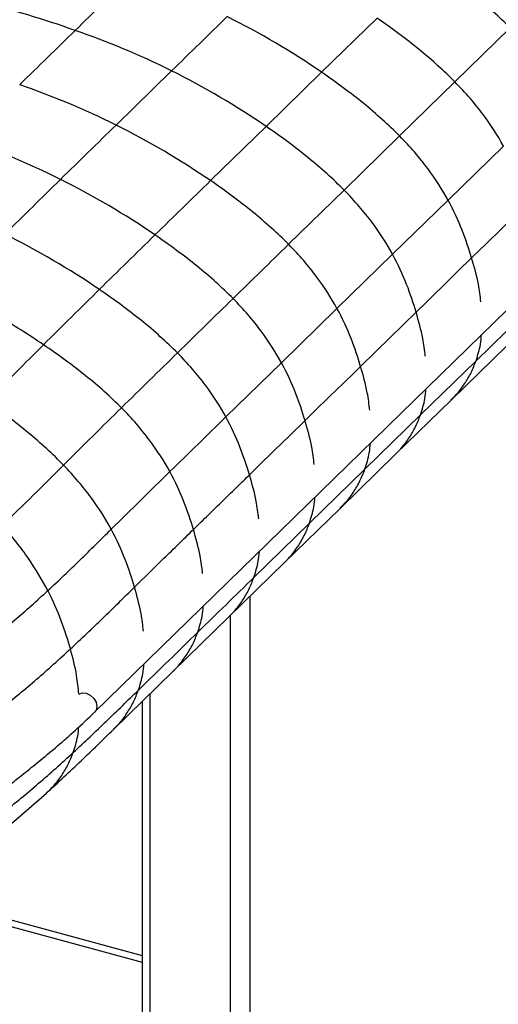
# Paper-space layout '_Trimetric' of a CAD drawing. Header units: millimetres. Extents: x -826 to 1033, y -202 to 1013.
# Tile 15 of 19: x 784 to 884, y 114 to 319. Entities that reach past the tile are written whole.
import ezdxf

# ---------------------------------------------------------------- set-up
doc = ezdxf.new("R2010")
doc.units = ezdxf.units.MM

psp = doc.layouts.new('_Trimetric')

# ---------------------------------------------------------------- linework, layer by layer
at = {"color": 7, "linetype": 'Continuous', "lineweight": 25}
for p, q in [((799.64, 174.84), (1013.19, 383.26)), ((846.92, 308.14), (858.47, 319.42)), ((874.7, 306.12), (886.22, 317.37)), ((804.11, 297.14), (815.68, 308.43)), ((835.36, 296.86), (846.92, 308.14)), ((863.17, 294.87), (874.7, 306.12)), ((823.79, 285.57), (835.36, 296.86)), ((851.61, 283.59), (863.17, 294.87)), ((873.25, 281.51), (884.8, 292.78)), ((840.04, 272.3), (851.61, 283.59)), ((861.69, 270.23), (873.25, 281.51)), ((850.12, 258.94), (861.69, 270.23)), ((838.55, 247.64), (850.12, 258.94)), ((879.09, 248.06), (890.67, 259.37)), ((873.9, 239.87), (885.48, 251.18)), ((826.98, 236.35), (838.55, 247.64)), ((867.52, 236.77), (879.09, 248.06)), ((862.32, 228.58), (873.9, 239.87)), ((855.95, 225.47), (867.52, 236.77)), ((850.75, 217.28), (862.32, 228.58)), ((844.37, 214.18), (855.95, 225.47)), ((839.18, 205.99), (850.75, 217.28)), ((832.8, 202.89), (844.37, 214.18)), ((827.61, 194.69), (839.18, 205.99)), ((831.99, 198.97), (831.99, -29.62)), ((827.94, -30.27), (827.94, 195.01)), ((815.93, 183.29), (827.61, 194.7)), ((803.58, 171.25), (815.93, 183.29)), ((811.13, 178.62), (811.13, -25.7)), ((809.53, 177.06), (809.53, -24.34)), ((782.34, 151.67), (789.59, 157.96)), ((760.34, 137.5), (809.53, 124.13)), ((758.32, 136.69), (809.53, 122.77))]:
    psp.add_line(p, q, dxfattribs=at)
at = {"color": 7, "linetype": 'Continuous', "lineweight": 25, "flags": 128}
for points in [[(878.17, 269.46), (881.26, 272.47), (884.35, 275.49), (889.74, 280.75)], [(866.6, 258.17), (868.94, 260.44), (873.55, 264.95), (875.25, 266.61), (878.17, 269.46)], [(855.03, 246.87), (858.12, 249.89), (861.21, 252.9), (866.6, 258.17)], [(843.46, 235.58), (845.87, 237.93), (850.45, 242.4), (851.17, 243.1), (854.03, 245.9), (855.03, 246.87)], [(831.89, 224.29), (833.64, 226), (837.14, 229.42), (840.3, 232.5), (843.46, 235.58)], [(796.4, 178.62), (797.04, 178.84), (797.89, 178.77)], [(797.89, 178.77), (798.74, 178.38), (799.45, 177.72), (799.93, 176.89), (800.1, 176.03), (799.93, 175.25), (799.63, 174.83)]]:
    psp.add_lwpolyline(points, dxfattribs=at)
at = {"color": 7, "linetype": 'Continuous', "lineweight": 25}
for points, knots in [([(886.22, 317.37), (883.98, 319.64), (881.47, 321.9), (876.02, 326.35), (873.08, 328.55), (870.01, 330.68)], [0, 0, 0, 0, 0.5, 0.5, 1, 1, 1, 1]), ([(874.7, 306.12), (872.46, 308.4), (869.94, 310.65), (864.49, 315.1), (861.55, 317.29), (858.47, 319.42)], [0, 0, 0, 0, 0.5, 0.5, 1, 1, 1, 1]), ([(863.17, 294.87), (860.93, 297.14), (858.41, 299.39), (852.95, 303.84), (850, 306.02), (846.92, 308.14)], [0, 0, 0, 0, 0.5, 0.5, 1, 1, 1, 1]), ([(884.8, 292.78), (883.62, 294.93), (882.22, 297.13), (878.88, 301.59), (876.94, 303.85), (874.7, 306.12)], [0, 0, 0, 0, 0.5, 0.5, 1, 1, 1, 1]), ([(851.61, 283.59), (849.37, 285.86), (846.85, 288.11), (841.39, 292.56), (838.44, 294.74), (835.36, 296.86)], [0, 0, 0, 0, 0.5, 0.5, 1, 1, 1, 1]), ([(873.25, 281.51), (872.07, 283.66), (870.68, 285.87), (867.34, 290.33), (865.41, 292.59), (863.17, 294.87)], [0, 0, 0, 0, 0.5, 0.5, 1, 1, 1, 1]), ([(840.04, 272.3), (837.8, 274.57), (835.28, 276.82), (829.82, 281.26), (826.87, 283.45), (823.79, 285.57)], [0, 0, 0, 0, 0.5, 0.5, 1, 1, 1, 1]), ([(861.69, 270.23), (860.51, 272.38), (859.12, 274.59), (855.79, 279.05), (853.85, 281.32), (851.61, 283.59)], [0, 0, 0, 0, 0.5, 0.5, 1, 1, 1, 1]), ([(878.17, 269.46), (877.62, 271.3), (876.98, 273.24), (875.39, 277.27), (874.43, 279.36), (873.25, 281.51)], [0, 0, 0, 0, 0.5, 0.5, 1, 1, 1, 1]), ([(828.47, 261), (826.23, 263.27), (823.71, 265.52), (818.24, 269.96), (815.3, 272.14), (812.21, 274.26)], [0, 0, 0, 0, 0.5, 0.5, 1, 1, 1, 1]), ([(850.12, 258.94), (848.94, 261.09), (847.55, 263.3), (844.22, 267.76), (842.29, 270.02), (840.04, 272.3)], [0, 0, 0, 0, 0.5, 0.5, 1, 1, 1, 1]), ([(866.6, 258.17), (866.05, 260.01), (865.42, 261.95), (863.82, 265.98), (862.87, 268.08), (861.69, 270.23)], [0, 0, 0, 0, 0.5, 0.5, 1, 1, 1, 1]), ([(880.1, 260.32), (879.95, 261.53), (879.59, 264.56), (878.7, 267.62), (878.17, 269.46)], [0, 0, 0, 0, 0.4015856, 1, 1, 1, 1]), ([(788.99, 251.37), (785.91, 253.46), (782.69, 255.49), (776.11, 259.34), (772.75, 261.16), (769.39, 262.84)], [0, 0, 0, 0, 0.5, 0.5, 1, 1, 1, 1]), ([(816.89, 249.68), (814.64, 251.95), (812.12, 254.19), (806.65, 258.61), (803.71, 260.78), (800.62, 262.89)], [0, 0, 0, 0, 0.5, 0.5, 1, 1, 1, 1]), ([(838.55, 247.64), (837.37, 249.8), (835.98, 252), (832.65, 256.47), (830.71, 258.73), (828.47, 261)], [0, 0, 0, 0, 0.5, 0.5, 1, 1, 1, 1]), ([(855.03, 246.87), (854.48, 248.72), (853.85, 250.66), (852.25, 254.69), (851.3, 256.79), (850.12, 258.94)], [0, 0, 0, 0, 0.5, 0.5, 1, 1, 1, 1]), ([(868.52, 249.02), (868.38, 250.24), (868.02, 253.26), (867.13, 256.33), (866.6, 258.17)], [0, 0, 0, 0, 0.401562, 1, 1, 1, 1]), ([(879.09, 248.06), (879.45, 249.18), (880, 250.91), (880.17, 252.82), (880.23, 253.5)], [0, 0, 0, 0, 0.640684, 1, 1, 1, 1]), ([(805.23, 238.25), (802.98, 240.51), (800.46, 242.74), (795.01, 247.12), (792.07, 249.28), (788.99, 251.37)], [0, 0, 0, 0, 0.5, 0.5, 1, 1, 1, 1]), ([(826.98, 236.35), (825.8, 238.5), (824.4, 240.7), (821.07, 245.16), (819.13, 247.42), (816.89, 249.68)], [0, 0, 0, 0, 0.5, 0.5, 1, 1, 1, 1]), ([(843.46, 235.58), (842.91, 237.42), (842.27, 239.36), (840.68, 243.4), (839.72, 245.49), (838.55, 247.64)], [0, 0, 0, 0, 0.5, 0.5, 1, 1, 1, 1]), ([(856.95, 237.73), (856.81, 238.94), (856.44, 241.97), (855.56, 245.04), (855.03, 246.87)], [0, 0, 0, 0, 0.40154, 1, 1, 1, 1]), ([(873.86, 239.91), (874.24, 240.27), (875.3, 241.26), (876.7, 243.17), (878.1, 245.52), (878.76, 247.23), (879.09, 248.06)], [0, 0, 0, 0, 0.161728, 0.451539, 0.730865, 1, 1, 1, 1]), ([(867.52, 236.77), (867.87, 237.88), (868.43, 239.61), (868.6, 241.52), (868.66, 242.2)], [0, 0, 0, 0, 0.640628, 1, 1, 1, 1]), ([(793.16, 226.3), (790.95, 228.57), (788.49, 230.82), (783.15, 235.27), (780.28, 237.46), (777.26, 239.58)], [0, 0, 0, 0, 0.5, 0.5, 1, 1, 1, 1]), ([(815.31, 224.95), (814.13, 227.1), (812.74, 229.3), (809.4, 233.75), (807.47, 236), (805.23, 238.25)], [0, 0, 0, 0, 0.5, 0.5, 1, 1, 1, 1]), ([(831.89, 224.29), (831.34, 226.13), (830.7, 228.07), (829.11, 232.1), (828.15, 234.2), (826.98, 236.35)], [0, 0, 0, 0, 0.5, 0.5, 1, 1, 1, 1]), ([(862.29, 228.61), (862.67, 228.97), (863.72, 229.97), (865.12, 231.87), (866.52, 234.23), (867.19, 235.93), (867.52, 236.77)], [0, 0, 0, 0, 0.1617478, 0.451552, 0.7308699, 1, 1, 1, 1]), ([(845.38, 226.44), (845.24, 227.65), (844.87, 230.67), (843.99, 233.74), (843.46, 235.58)], [0, 0, 0, 0, 0.401519, 1, 1, 1, 1]), ([(855.95, 225.47), (856.3, 226.58), (856.86, 228.32), (857.03, 230.23), (857.09, 230.91)], [0, 0, 0, 0, 0.640573, 1, 1, 1, 1]), ([(803.09, 212.94), (801.93, 215.09), (800.55, 217.29), (797.26, 221.76), (795.36, 224.02), (793.16, 226.3)], [0, 0, 0, 0, 0.5, 0.5, 1, 1, 1, 1]), ([(820.22, 212.89), (819.67, 214.73), (819.03, 216.67), (817.44, 220.71), (816.49, 222.8), (815.31, 224.95)], [0, 0, 0, 0, 0.5, 0.5, 1, 1, 1, 1]), ([(820.22, 212.89), (821.25, 213.9), (822.28, 214.9), (823.31, 215.91), (823.82, 216.41), (824.34, 216.91), (824.85, 217.41), (825.37, 217.92), (825.88, 218.42), (826.39, 218.92), (826.91, 219.43), (827.42, 219.93), (827.94, 220.43), (828.45, 220.93), (828.97, 221.43), (829.48, 221.94), (830.29, 222.72), (831.09, 223.5), (831.89, 224.29)], [0, 0, 0, 0, 0.00661775, 0.00661775, 0.00661775, 0.00992663, 0.00992663, 0.00992663, 0.0132355, 0.0132355, 0.0132355, 0.01654438, 0.01654438, 0.01654438, 0.01985325, 0.01985325, 0.01985325, 0.02500794, 0.02500794, 0.02500794, 0.02500794]), ([(833.81, 215.14), (833.67, 216.36), (833.3, 219.38), (832.42, 222.45), (831.89, 224.29)], [0, 0, 0, 0, 0.401497, 1, 1, 1, 1]), ([(850.72, 217.32), (851.1, 217.68), (852.15, 218.67), (853.55, 220.58), (854.95, 222.93), (855.62, 224.64), (855.95, 225.47)], [0, 0, 0, 0, 0.161728, 0.451539, 0.730865, 1, 1, 1, 1]), ([(844.37, 214.18), (844.73, 215.29), (845.29, 217.03), (845.46, 218.93), (845.52, 219.62)], [0, 0, 0, 0, 0.640517, 1, 1, 1, 1]), ([(598.68, 219.37), (598.03, 218.6), (596.85, 217.19), (595.3, 215.29), (594.05, 213.71), (592.97, 212.28), (591.51, 210.23), (589.8, 207.41), (588.47, 204.04), (588, 200.9), (588.14, 198.61), (588.51, 196.78), (589.02, 195.15), (589.92, 193.11), (591.28, 190.87), (593.03, 188.68), (594.84, 186.83), (596.76, 185.18), (598.89, 183.58), (601.47, 181.91), (604.5, 180.21), (607.77, 178.6), (610.87, 177.23), (613.42, 176.19), (615.67, 175.31), (618.09, 174.41), (621.14, 173.31), (624.76, 172.06), (631.25, 169.89), (640.32, 166.98), (651.96, 163.5), (665.42, 159.74), (680.91, 155.74), (695.13, 152.47), (705.95, 150.17), (713.28, 148.74), (720.8, 147.51), (728.57, 146.62), (735.61, 146.27), (741.81, 146.35), (747.12, 146.71), (752.48, 147.37), (757.27, 148.24), (761.2, 149.2), (764.09, 150.06), (766.44, 150.87), (768.7, 151.76), (771.54, 153.04), (774.98, 154.89), (778.62, 157.25), (782.04, 159.78), (785.28, 162.34), (788.57, 165), (792.05, 167.91), (795.83, 171.21), (798.31, 173.57), (799.63, 174.83)], [0, 0, 0, 0, 0.015362, 0.028038, 0.037649, 0.046388, 0.055826, 0.076381, 0.097935, 0.113892, 0.127457, 0.134853, 0.143837, 0.154877, 0.170019, 0.183786, 0.195763, 0.206284, 0.218033, 0.23064, 0.244839, 0.260098, 0.27312, 0.28337, 0.290875, 0.299881, 0.311763, 0.326318, 0.341321, 0.385516, 0.428137, 0.469566, 0.531391, 0.593217, 0.618018, 0.642909, 0.667907, 0.693115, 0.71866, 0.73514, 0.752171, 0.769666, 0.787509, 0.800373, 0.810935, 0.819198, 0.827065, 0.837665, 0.854734, 0.873723, 0.892531, 0.911006, 0.929764, 0.950589, 0.973847, 1, 1, 1, 1]), ([(789.89, 200.16), (788.77, 202.33), (787.44, 204.57), (784.29, 209.13), (782.48, 211.46), (780.39, 213.81)], [0, 0, 0, 0, 0.5, 0.5, 1, 1, 1, 1]), ([(839.15, 206.02), (839.53, 206.38), (840.58, 207.38), (841.98, 209.29), (843.38, 211.64), (844.05, 213.34), (844.37, 214.18)], [0, 0, 0, 0, 0.161748, 0.451552, 0.73087, 1, 1, 1, 1]), ([(789.89, 200.16), (792.17, 202.26), (794.41, 204.42), (798.82, 208.71), (800.98, 210.85), (803.09, 212.94)], [0, 0, 0, 0, 0.5, 0.5, 1, 1, 1, 1]), ([(807.94, 200.87), (807.41, 202.72), (806.78, 204.66), (805.2, 208.69), (804.25, 210.79), (803.09, 212.94)], [0, 0, 0, 0, 0.5, 0.5, 1, 1, 1, 1]), ([(807.94, 200.87), (809.99, 202.88), (812.03, 204.88), (814.08, 206.89), (814.59, 207.39), (815.1, 207.89), (815.62, 208.39), (816.13, 208.89), (816.64, 209.39), (817.15, 209.89), (818.17, 210.89), (819.2, 211.89), (820.22, 212.89)], [0, 0, 0, 0, 0.01314826, 0.01314826, 0.01314826, 0.01643533, 0.01643533, 0.01643533, 0.01972239, 0.01972239, 0.01972239, 0.02629653, 0.02629653, 0.02629653, 0.02629653]), ([(822.13, 203.74), (821.99, 204.96), (821.63, 207.98), (820.75, 211.05), (820.22, 212.89)], [0, 0, 0, 0, 0.401454, 1, 1, 1, 1]), ([(832.8, 202.89), (833.16, 204), (833.72, 205.73), (833.89, 207.64), (833.95, 208.33)], [0, 0, 0, 0, 0.640462, 1, 1, 1, 1]), ([(827.58, 194.73), (827.95, 195.09), (829.01, 196.08), (830.41, 197.99), (831.81, 200.34), (832.48, 202.05), (832.8, 202.89)], [0, 0, 0, 0, 0.1617623, 0.4515614, 0.7308752, 1, 1, 1, 1]), ([(775.89, 188.44), (778.28, 190.17), (780.64, 192.05), (785.31, 195.99), (787.62, 198.05), (789.89, 200.16)], [0, 0, 0, 0, 0.5, 0.5, 1, 1, 1, 1]), ([(794.59, 188.01), (794.08, 189.87), (793.46, 191.82), (791.94, 195.87), (791.02, 197.98), (789.89, 200.16)], [0, 0, 0, 0, 0.5, 0.5, 1, 1, 1, 1]), ([(794.59, 188.01), (796.88, 190.14), (799.12, 192.28), (803.56, 196.57), (805.75, 198.72), (807.94, 200.87)], [0, 0, 0, 0, 0.5, 0.5, 1, 1, 1, 1]), ([(809.81, 191.72), (809.67, 192.93), (809.33, 195.96), (808.46, 199.03), (807.94, 200.87)], [0, 0, 0, 0, 0.401239, 1, 1, 1, 1]), ([(821.12, 191.48), (821.48, 192.6), (822.03, 194.33), (822.2, 196.24), (822.27, 196.92)], [0, 0, 0, 0, 0.640516, 1, 1, 1, 1]), ([(815.89, 183.33), (816.27, 183.69), (817.33, 184.68), (818.73, 186.59), (820.13, 188.94), (820.79, 190.65), (821.12, 191.48)], [0, 0, 0, 0, 0.162226, 0.451879, 0.731042, 1, 1, 1, 1]), ([(780.36, 175.79), (782.79, 177.66), (785.19, 179.64), (789.94, 183.74), (792.28, 185.86), (794.59, 188.01)], [0, 0, 0, 0, 0.5, 0.5, 1, 1, 1, 1]), ([(796.36, 178.63), (796.23, 179.9), (795.93, 183), (795.09, 186.15), (794.59, 188.01)], [0, 0, 0, 0, 0.41121, 1, 1, 1, 1]), ([(808.76, 179.43), (809.12, 180.54), (809.67, 182.27), (809.85, 184.18), (809.91, 184.87)], [0, 0, 0, 0, 0.6411986, 1, 1, 1, 1]), ([(795.18, 166.45), (797.54, 168.62), (799.86, 170.82), (804.39, 175.17), (806.6, 177.33), (808.76, 179.43)], [0, 0, 0, 0, 0.5, 0.5, 1, 1, 1, 1]), ([(803.54, 171.29), (803.93, 171.65), (804.98, 172.64), (806.38, 174.55), (807.77, 176.89), (808.43, 178.59), (808.76, 179.43)], [0, 0, 0, 0, 0.164117, 0.453178, 0.731706, 1, 1, 1, 1]), ([(789.59, 157.96), (792.03, 160.22), (796.88, 164.71), (801.36, 169.08), (803.58, 171.25)], [0, 0, 0, 0, 0.503387, 1, 1, 1, 1]), ([(795.18, 166.45), (795.54, 167.55), (796.09, 169.24), (796.29, 171.11), (796.35, 171.76)], [0, 0, 0, 0, 0.655889, 1, 1, 1, 1]), ([(780.57, 153.94), (783.07, 155.88), (785.54, 157.92), (790.42, 162.11), (792.82, 164.27), (795.18, 166.45)], [0, 0, 0, 0, 0.5, 0.5, 1, 1, 1, 1]), ([(789.56, 157.98), (790.1, 158.48), (791.29, 159.58), (792.81, 161.62), (794.18, 163.93), (794.85, 165.62), (795.18, 166.45)], [0, 0, 0, 0, 0.218055, 0.488599, 0.749147, 1, 1, 1, 1])]:
    psp.add_open_spline(points, degree=3, knots=knots, dxfattribs=at)
for points in [[(795.6, 316.86), (799.46, 320.63), (803.32, 324.41), (807.18, 328.2)], [(795.6, 316.86), (788.97, 319.19), (782.41, 321.12), (775.9, 322.89)], [(815.68, 308.43), (819.54, 312.2), (823.39, 315.97), (827.25, 319.74)], [(846.92, 308.14), (840.75, 312.39), (834, 316.36), (827.25, 319.74)], [(784.03, 305.56), (787.89, 309.33), (791.75, 313.09), (795.6, 316.86)], [(815.68, 308.43), (808.92, 311.8), (802.23, 314.53), (795.6, 316.86)], [(835.36, 296.86), (829.18, 301.1), (822.43, 305.07), (815.68, 308.43)], [(804.11, 297.14), (797.35, 300.51), (790.66, 303.24), (784.03, 305.56)], [(792.53, 285.83), (796.39, 289.61), (800.25, 293.37), (804.11, 297.14)], [(823.79, 285.57), (817.61, 289.8), (810.86, 293.77), (804.11, 297.14)], [(792.53, 285.83), (785.78, 289.19), (779.09, 291.92), (772.46, 294.26)], [(780.95, 274.41), (784.81, 278.24), (788.67, 282.04), (792.53, 285.83)], [(812.21, 274.26), (806.04, 278.49), (799.29, 282.46), (792.53, 285.83)], [(812.21, 274.26), (816.07, 278.04), (819.93, 281.8), (823.79, 285.57)], [(800.62, 262.89), (794.44, 267.1), (787.69, 271.04), (780.95, 274.41)], [(800.62, 262.89), (804.49, 266.69), (808.35, 270.48), (812.21, 274.26)], [(828.47, 261), (832.33, 264.77), (836.19, 268.53), (840.04, 272.3)], [(788.99, 251.37), (792.88, 255.25), (796.75, 259.08), (800.62, 262.89)], [(816.89, 249.68), (820.75, 253.46), (824.61, 257.23), (828.47, 261)], [(777.26, 239.58), (781.2, 243.57), (785.11, 247.49), (788.99, 251.37)], [(805.23, 238.25), (809.16, 242.12), (813.03, 245.91), (816.89, 249.68)], [(793.16, 226.3), (797.29, 230.42), (801.29, 234.38), (805.23, 238.25)], [(815.31, 224.95), (819.26, 228.82), (823.12, 232.58), (826.98, 236.35)], [(780.39, 213.81), (784.74, 217.87), (789.02, 222.17), (793.16, 226.3)], [(803.09, 212.94), (807.32, 217.11), (811.36, 221.08), (815.31, 224.95)], [(821.12, 191.48), (825.09, 195.36), (828.95, 199.12), (832.8, 202.89)], [(808.76, 179.43), (813.07, 183.63), (817.15, 187.61), (821.12, 191.48)]]:
    psp.add_open_spline(points, degree=3, dxfattribs=at)

doc.saveas('drawing.dxf')
